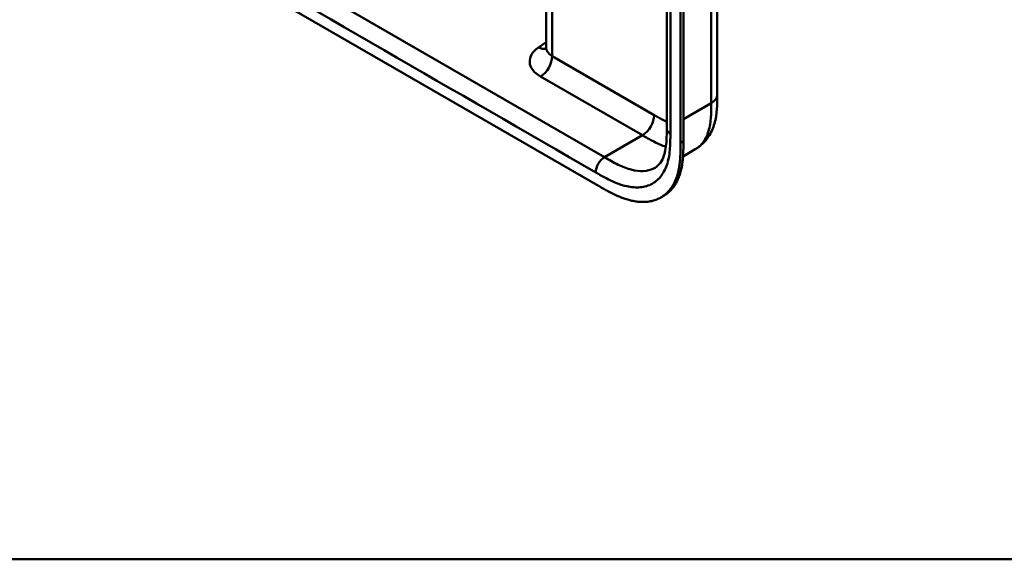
# Model space of a CAD drawing. Header units: millimetres. Extents: x 20 to 833, y 20 to 574.
# Tile 1 of 21: x 174 to 269, y 20 to 72. Entities that reach past the tile are written whole.
import ezdxf

# ---------------------------------------------------------------- set-up
doc = ezdxf.new("R2010")
doc.units = ezdxf.units.MM
doc.header["$LTSCALE"] = 2
for name, color, linetype, lineweight in [('Sichtbare Kanten(DIN)', 7, 'Continuous', 50), ('Sichtbare tangentiale Kanten(DIN)', 7, 'Continuous', 50), ('Skizziergeometrie(DIN)', 7, 'Continuous', 50)]:
    doc.layers.add(name, color=color, linetype=linetype, lineweight=lineweight)

# ---------------------------------------------------------------- blocks, each defined once
blk = doc.blocks.new('Ränder Standardrahmen')
at = {"layer": 'Skizziergeometrie(DIN)', "flags": 128}
blk.add_lwpolyline([(10, 10), (10, 287), (410, 287), (410, 10), (10, 10)], dxfattribs=at)

msp = doc.modelspace()

# ---------------------------------------------------------------- linework, layer by layer
at = {"layer": 'Sichtbare Kanten(DIN)'}
for p, q in [((236.695, 61.703), (236.695, 123.571)), ((238.311, 122.995), (238.311, 60.474)), ((238.037, 60.315), (238.037, 122.836)), ((225.027, 69.518), (225.027, 94.197)), ((185.439, 81.935), (230.106, 56.146)), ((241.592, 64.969), (241.592, 64.969)), ((236.695, 61.703), (236.695, 61.703)), ((238.277, 59.006), (239.458, 59.688)), ((236.128, 55.028), (236.402, 55.186))]:
    msp.add_line(p, q, dxfattribs=at)
for points, knots in [([(241.592, 126.837), (241.592, 115.951), (241.592, 105.064), (241.592, 84.441), (241.592, 74.705), (241.592, 64.969)], [0, 0, 0, 0, 10, 10, 18.94314, 18.94314, 18.94314, 18.94314]), ([(224.998, 69.376), (224.998, 69.376), (224.998, 69.377), (225.004, 69.388), (225.019, 69.424), (225.026, 69.486), (225.027, 69.502), (225.027, 69.518)], [0.2428873, 0.2428873, 0.2428873, 0.2428873, 0.2721656, 0.2721656, 0.4325027, 0.4325027, 0.4848699, 0.4848699, 0.4848699, 0.4848699]), ([(241.592, 64.969), (241.592, 64.065), (241.578, 63.089), (241.194, 61.741), (241.004, 61.303), (240.421, 60.416), (239.974, 59.986), (239.458, 59.688)], [0, 0, 0, 0, 0.83156, 0.83156, 1.249789, 1.249789, 1.782869, 1.782869, 1.782869, 1.782869]), ([(235.579, 57.909), (235.768, 58.018), (235.939, 58.17), (236.22, 58.568), (236.336, 58.799), (236.564, 59.484), (236.645, 60.007), (236.694, 60.935), (236.695, 61.316), (236.695, 61.703)], [0, 0, 0, 0, 0.454219, 0.454219, 0.834283, 0.834283, 1.397166, 1.397166, 1.753215, 1.753215, 1.753215, 1.753215]), ([(230.106, 56.146), (230.275, 56.048), (230.573, 55.877), (230.915, 55.688), (231.173, 55.55), (231.346, 55.461), (231.562, 55.354), (231.734, 55.272), (231.95, 55.175), (232.123, 55.101), (232.382, 54.998), (232.639, 54.905), (232.981, 54.798), (233.234, 54.733), (233.485, 54.68), (233.651, 54.651), (233.898, 54.616), (234.141, 54.594), (234.497, 54.586), (234.805, 54.605), (235.177, 54.663), (235.463, 54.735), (235.805, 54.859), (236.064, 54.985), (236.37, 55.176), (236.599, 55.355), (236.863, 55.61), (237.056, 55.839), (237.253, 56.126), (237.371, 56.331), (237.479, 56.548), (237.546, 56.698), (237.623, 56.892), (237.68, 57.053), (237.744, 57.259), (237.79, 57.429), (237.851, 57.689), (237.903, 57.958), (237.956, 58.327), (237.985, 58.611), (238.006, 58.899), (238.017, 59.093), (238.027, 59.336), (238.032, 59.532), (238.035, 59.777), (238.037, 60.022), (238.037, 60.218), (238.037, 60.315)], [0.0000095, 0.0000095, 0.0000095, 0.0000095, 0.0416756, 0.0729253, 0.0833418, 0.1041749, 0.1145915, 0.1354246, 0.1458411, 0.1666742, 0.1770907, 0.2083404, 0.2291735, 0.2604231, 0.2708397, 0.2916727, 0.3020893, 0.3333389, 0.354172, 0.3958382, 0.4166713, 0.4583375, 0.4791706, 0.5208368, 0.5416699, 0.583336, 0.6041691, 0.6458353, 0.6666684, 0.697918, 0.7083346, 0.7291677, 0.7395842, 0.7604173, 0.7708339, 0.791667, 0.8020835, 0.8333331, 0.8541662, 0.8854159, 0.8958324, 0.9166655, 0.9270821, 0.9479152, 0.9583317, 0.9791648, 0.9999979, 0.9999979, 0.9999979, 0.9999979]), ([(238.311, 60.474), (238.311, 60.376), (238.311, 60.18), (238.31, 59.935), (238.306, 59.69), (238.301, 59.495), (238.291, 59.251), (238.281, 59.057), (238.259, 58.77), (238.231, 58.486), (238.178, 58.116), (238.126, 57.848), (238.064, 57.587), (238.018, 57.417), (237.954, 57.211), (237.898, 57.05), (237.82, 56.856), (237.753, 56.706), (237.645, 56.49), (237.527, 56.284), (237.331, 55.998), (237.137, 55.768), (236.873, 55.513), (236.645, 55.335), (236.463, 55.221), (236.402, 55.186)], [-0.9999979, -0.9999979, -0.9999979, -0.9999979, -0.9791648, -0.9583317, -0.9479152, -0.9270821, -0.9166655, -0.8958324, -0.8854159, -0.8541662, -0.8333331, -0.8020835, -0.791667, -0.7708339, -0.7604173, -0.7395842, -0.7291677, -0.7083346, -0.697918, -0.6666684, -0.6458353, -0.6041691, -0.583336, -0.5416699, -0.5212127, -0.5212127, -0.5212127, -0.5212127])]:
    msp.add_open_spline(points, degree=3, knots=knots, dxfattribs=at)
at = {"layer": 'Sichtbare tangentiale Kanten(DIN)'}
for p, q in [((225.613, 94.187), (225.613, 68.702)), ((189.682, 82.588), (230.672, 58.922)), ((224.269, 69.548), (225.027, 70.069)), ((225.613, 68.702), (235.481, 63.004)), ((234.349, 61.045), (224.481, 66.742)), ((238.311, 62.596), (241.007, 64.153)), ((230.672, 58.922), (234.349, 61.045)), ((238.037, 60.315), (238.311, 60.474))]:
    msp.add_line(p, q, dxfattribs=at)
for points, degree in [([(241.007, 64.153), (241.007, 95.087), (241.007, 126.021)], 2), ([(237.047, 61.213), (237.047, 81.836), (237.047, 102.459), (237.047, 123.081)], 3), ([(188.833, 81.118), (202.497, 73.23), (216.16, 65.341), (229.824, 57.453)], 3), ([(224.269, 69.548), (224.553, 69.41), (224.815, 69.387), (225.023, 69.459)], 3), ([(225.613, 68.702), (225.613, 67.98), (225.106, 67.103), (224.481, 66.742)], 3), ([(225.027, 69.518), (225.027, 69.222), (225.224, 68.926), (225.613, 68.702)], 3), ([(241.007, 64.153), (241.397, 64.378), (241.592, 64.674), (241.592, 64.969)], 3), ([(235.481, 63.004), (235.481, 62.283), (234.974, 61.406), (234.349, 61.045)], 3), ([(236.695, 61.703), (236.695, 61.526), (236.813, 61.349), (237.047, 61.213)], 3), ([(230.672, 58.922), (230.204, 58.652), (229.824, 57.994), (229.824, 57.453)], 3)]:
    msp.add_open_spline(points, degree=degree, dxfattribs=at)
for points, knots in [([(224.481, 66.742), (224.166, 66.924), (223.909, 67.141), (223.731, 67.374), (223.553, 67.608), (223.45, 67.866), (223.43, 68.121), (223.411, 68.377), (223.476, 68.639), (223.618, 68.88), (223.76, 69.122), (223.983, 69.351), (224.269, 69.548)], [0, 0, 0, 0, 0.25, 0.25, 0.25, 0.5, 0.5, 0.5, 0.75, 0.75, 0.75, 1, 1, 1, 1]), ([(239.458, 59.688), (239.551, 59.742), (239.641, 59.802), (239.726, 59.867), (239.883, 59.988), (240.026, 60.129), (240.155, 60.289), (240.283, 60.449), (240.397, 60.627), (240.495, 60.822), (240.592, 61.016), (240.674, 61.225), (240.741, 61.446), (240.807, 61.666), (240.858, 61.893), (240.896, 62.13), (240.933, 62.357), (240.958, 62.593), (240.975, 62.837), (240.991, 63.061), (240.999, 63.293), (241.003, 63.526), (241.007, 63.736), (241.007, 63.948), (241.007, 64.153)], [1.921656, 1.921656, 1.921656, 1.921656, 2.059443, 2.059443, 2.059443, 2.313331, 2.313331, 2.313331, 2.568023, 2.568023, 2.568023, 2.821446, 2.821446, 2.821446, 3.073982, 3.073982, 3.073982, 3.316729, 3.316729, 3.316729, 3.539814, 3.539814, 3.539814, 3.740149, 3.740149, 3.740149, 3.740149]), ([(235.481, 63.004), (235.526, 62.978), (235.571, 62.952), (235.616, 62.926), (235.743, 62.853), (235.869, 62.781), (235.995, 62.71), (236.06, 62.674), (236.125, 62.638), (236.189, 62.603), (236.211, 62.591), (236.232, 62.579), (236.255, 62.567), (236.342, 62.52), (236.426, 62.476), (236.512, 62.432), (236.514, 62.431), (236.516, 62.43), (236.518, 62.429), (236.578, 62.398), (236.637, 62.369), (236.695, 62.341)], [0, 0, 0, 0, 0.0479858, 0.0479858, 0.0479858, 0.1819298, 0.1819298, 0.1819298, 0.2504934, 0.2504934, 0.2504934, 0.2733476, 0.2733476, 0.2733476, 0.3626026, 0.3626026, 0.3626026, 0.364764, 0.364764, 0.364764, 0.4265178, 0.4265178, 0.4265178, 0.4265178]), ([(229.824, 57.453), (229.884, 57.418), (229.945, 57.382), (230.006, 57.347), (230.063, 57.314), (230.12, 57.282), (230.177, 57.249), (230.206, 57.233), (230.234, 57.217), (230.263, 57.2), (230.347, 57.153), (230.43, 57.106), (230.52, 57.057), (230.522, 57.056), (230.524, 57.055), (230.526, 57.053), (230.777, 56.915), (231.003, 56.798), (231.231, 56.688), (231.235, 56.686), (231.239, 56.684), (231.243, 56.682), (231.476, 56.571), (231.71, 56.468), (231.943, 56.379), (231.945, 56.379), (231.947, 56.378), (231.95, 56.377), (232.183, 56.288), (232.416, 56.212), (232.645, 56.153), (232.647, 56.152), (232.648, 56.152), (232.65, 56.152), (233.112, 56.032), (233.563, 55.979), (233.98, 55.999), (234.4, 56.02), (234.8, 56.116), (235.153, 56.286), (235.506, 56.457), (235.824, 56.707), (236.083, 57.02), (236.34, 57.332), (236.551, 57.72), (236.702, 58.158), (236.702, 58.159), (236.703, 58.16), (236.703, 58.161), (236.778, 58.378), (236.839, 58.61), (236.887, 58.851), (236.887, 58.853), (236.888, 58.855), (236.888, 58.857), (236.936, 59.098), (236.971, 59.349), (236.995, 59.604), (236.995, 59.608), (236.995, 59.612), (236.996, 59.617), (237.019, 59.868), (237.033, 60.122), (237.04, 60.402), (237.04, 60.406), (237.04, 60.41), (237.04, 60.415), (237.047, 60.687), (237.047, 60.95), (237.047, 61.213)], [37.495396, 37.495396, 37.495396, 37.495396, 37.559987, 37.559987, 37.559987, 37.620513, 37.620513, 37.620513, 37.650776, 37.650776, 37.650776, 37.73943, 37.73943, 37.73943, 37.741564, 37.741564, 37.741564, 37.988916, 37.988916, 37.988916, 37.993417, 37.993417, 37.993417, 38.244735, 38.244735, 38.244735, 38.247185, 38.247185, 38.247185, 38.499621, 38.499621, 38.499621, 38.501583, 38.501583, 38.501583, 39.010327, 39.010327, 39.010327, 39.522884, 39.522884, 39.522884, 40.036041, 40.036041, 40.036041, 40.547301, 40.547301, 40.547301, 40.548443, 40.548443, 40.548443, 40.802185, 40.802185, 40.802185, 40.804306, 40.804306, 40.804306, 41.056838, 41.056838, 41.056838, 41.061134, 41.061134, 41.061134, 41.309579, 41.309579, 41.309579, 41.313394, 41.313394, 41.313394, 41.55534, 41.55534, 41.55534, 41.55534]), ([(234.349, 61.045), (234.525, 60.943), (234.703, 60.841), (235.069, 60.635), (235.259, 60.533), (235.646, 60.335), (235.844, 60.241), (236.234, 60.073), (236.427, 59.999), (236.617, 59.937)], [0, 0, 0, 0, 0.1798311, 0.1798311, 0.3715672, 0.3715672, 0.5761647, 0.5761647, 0.780882, 0.780882, 0.780882, 0.780882]), ([(235.579, 57.909), (235.53, 57.881), (235.479, 57.854), (235.428, 57.829), (235.126, 57.684), (234.787, 57.602), (234.424, 57.584), (234.059, 57.566), (233.67, 57.613), (233.268, 57.718), (233.065, 57.77), (232.858, 57.837), (232.649, 57.917), (232.438, 57.998), (232.225, 58.091), (232.009, 58.195), (231.79, 58.3), (231.57, 58.416), (231.349, 58.538), (231.124, 58.662), (230.898, 58.792), (230.672, 58.922)], [-1.847596, -1.847596, -1.847596, -1.847596, -1.773471, -1.773471, -1.773471, -1.338735, -1.338735, -1.338735, -0.901621, -0.901621, -0.901621, -0.68068, -0.68068, -0.68068, -0.457276, -0.457276, -0.457276, -0.230665, -0.230665, -0.230665, 0, 0, 0, 0])]:
    msp.add_open_spline(points, degree=3, knots=knots, dxfattribs=at)

# ---------------------------------------------------------------- block references
at = {"xscale": 2, "yscale": 2, "zscale": 2}
msp.add_blockref('Ränder Standardrahmen', (0, 0), dxfattribs=at)

doc.saveas('drawing.dxf')
